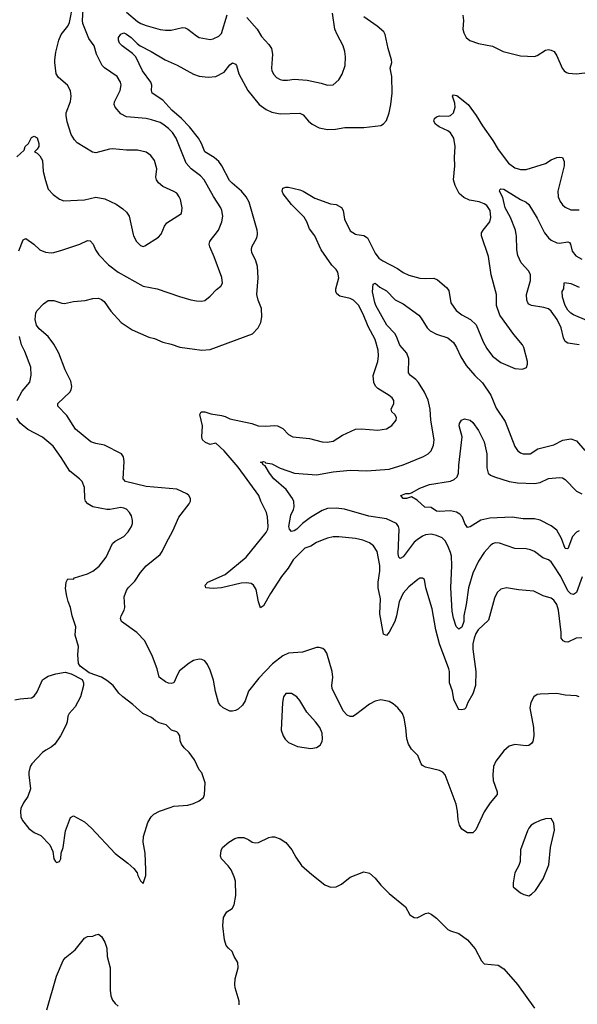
# Model space of a CAD drawing. Header units: inches. Extents: x 1245430 to 1420861, y 606325 to 671315.
# Tile 29 of 256: x 1262286 to 1266277, y 654488 to 661537. Entities that reach past the tile are written whole.
import ezdxf

# ---------------------------------------------------------------- set-up
doc = ezdxf.new("R2010")
doc.units = ezdxf.units.IN
doc.header["$MEASUREMENT"] = 0
doc.layers.add('B2665', color=7, linetype='Continuous')
doc.layers.add('B2666', color=7, linetype='Continuous')

msp = doc.modelspace()

# ---------------------------------------------------------------- linework, layer by layer
at = {"layer": 'B2665', "color": 5}
for points, elevation in [([(1262278.3, 659881.7), (1262310, 659961), (1262329.6, 659970.4), (1262387.3, 659930), (1262428.9, 659888.9), (1262470, 659873.7), (1262510, 659869), (1262530.4, 659870.4), (1262586.4, 659886.4), (1262715.3, 659930), (1262770, 659955.5), (1262790, 659952.7), (1262810.4, 659930), (1262828.7, 659890), (1262852.9, 659852.9), (1262921.4, 659781.4), (1262990.1, 659730.1), (1263170, 659629), (1263270, 659610.3), (1263430, 659554.6), (1263510, 659530.4), (1263550, 659523.7), (1263590, 659522), (1263610, 659527), (1263650, 659557.1), (1263693.7, 659606.3), (1263724.2, 659630), (1263736.8, 659650), (1263732.5, 659692.5), (1263678.6, 659838.6), (1263645.4, 659910), (1263642.6, 659930), (1263646.9, 659950), (1263655.7, 659964.3), (1263684.2, 660000)], 1140), ([(1266290, 656689.5), (1266270, 656696.9), (1266190, 656701.7), (1266130, 656713.1), (1266010, 656709.7), (1265990, 656706.3), (1265965.5, 656690), (1265943.1, 656650), (1265937, 656610), (1265962.2, 656470), (1265965.4, 656410), (1265959.1, 656370), (1265950, 656355.1), (1265930, 656342.2), (1265910, 656339.2), (1265830, 656348.5), (1265790, 656336.9), (1265750, 656303), (1265694.9, 656230), (1265677.7, 656190), (1265671.4, 656130), (1265674.7, 656090), (1265702.4, 656010), (1265702.8, 655990), (1265653.8, 655930), (1265610, 655866.3), (1265550, 655737), (1265530, 655716.2), (1265490, 655716.9), (1265450, 655741.6), (1265434.5, 655770), (1265423.5, 655810), (1265420.4, 655870), (1265410, 655921.2), (1265331.5, 656131.5), (1265314, 656150), (1265290, 656163), (1265190, 656186.6), (1265170, 656197.4), (1265159.1, 656210), (1265136, 656270), (1265090, 656315.6), (1265068.3, 656350), (1265057.3, 656390), (1265050, 656468.7), (1265037.8, 656537.8), (1265025.1, 656570), (1264991.6, 656611.6), (1264959.4, 656639.4), (1264930, 656656.4), (1264870, 656667.8), (1264830, 656658), (1264790, 656636.1), (1264690, 656560.4), (1264670, 656549.7), (1264650, 656548.2), (1264630, 656558.9), (1264600.4, 656590), (1264522.4, 656750), (1264519.8, 656770), (1264526.8, 656830), (1264523.1, 656870), (1264483.1, 657003.1), (1264470, 657024.5), (1264455.6, 657035.6), (1264430, 657042.6), (1264410, 657041.7), (1264310, 657008.7), (1264210, 657001), (1264170, 656983.1), (1264094.9, 656925.1), (1263997.7, 656822.3), (1263924.3, 656730), (1263899.7, 656660.3), (1263879.5, 656630), (1263850, 656602.4), (1263830, 656591.5), (1263810, 656586.3), (1263790, 656588), (1263741.6, 656610), (1263719.7, 656630), (1263708.7, 656648.7), (1263687.5, 656727.5), (1263672.2, 656810), (1263650, 656879.5), (1263630, 656920.9), (1263610, 656947), (1263590, 656956.9), (1263570, 656959.7), (1263530, 656949.7), (1263498.4, 656930), (1263430, 656875.1), (1263414.4, 656850), (1263389.2, 656790.8), (1263370, 656785), (1263350, 656787.6), (1263330, 656796.5), (1263283.1, 656830), (1263268.9, 656888.9), (1263237.2, 656977.2), (1263181.3, 657090), (1263124.7, 657150), (1263015.1, 657230), (1263008.2, 657250), (1263011.3, 657270), (1263034.3, 657310), (1263037.4, 657330), (1263034.5, 657405.5), (1263049.6, 657450), (1263062.9, 657470), (1263110, 657518.7), (1263150, 657580.4), (1263190, 657626.7), (1263290, 657708.5), (1263306.3, 657730), (1263333.6, 657790), (1263382.8, 657877.2), (1263424.2, 657975.8), (1263499.6, 658070), (1263507.3, 658090), (1263507.3, 658110), (1263496.2, 658130), (1263482, 658142), (1263410, 658176.4), (1263190, 658194.8), (1263043.7, 658230), (1263025.4, 658250), (1263034.1, 658374.1), (1263028.5, 658408.5), (1263013.6, 658430), (1262892.3, 658490), (1262830, 658502.2), (1262795.5, 658515.5), (1262685.5, 658605.5), (1262623.5, 658703.5), (1262559.6, 658770), (1262559.5, 658790), (1262643.6, 658870), (1262653.4, 658886.6), (1262658.9, 658910), (1262652.1, 658950), (1262610.6, 659030), (1262565.8, 659150), (1262530, 659215.1), (1262489.8, 659270), (1262425, 659325), (1262406.8, 659350), (1262395.4, 659390), (1262401.5, 659438.5), (1262410, 659454.4), (1262457, 659503), (1262490, 659526.4), (1262530, 659526.7), (1262586.5, 659506.5), (1262606.1, 659506.1), (1262670, 659519), (1262753.5, 659526.5), (1262810, 659540.3), (1262850, 659542.8), (1262870, 659534.8), (1262890, 659518.8), (1262937.6, 659450), (1263012.7, 659370), (1263090, 659316), (1263210, 659264.9), (1263250, 659253.7), (1263309.1, 659229.1), (1263370, 659214.9), (1263432.8, 659192.8), (1263590, 659170.3), (1263650, 659174.9), (1263951, 659289), (1263993.2, 659330), (1264012.3, 659370), (1264019.5, 659410), (1264015.6, 659470), (1263993.6, 659530), (1263984.2, 659570), (1263993, 659690), (1263988, 659770), (1263976.4, 659810), (1263947.2, 659870), (1263944.4, 659890), (1263948.3, 659910), (1263983.6, 659976.4), (1263987.2, 660000)], 1120), ([(1263097.3, 660000), (1263099.3, 659990), (1263121.6, 659950), (1263150, 659920.5), (1263170, 659913.4), (1263182.5, 659917.5), (1263280.2, 659979.8), (1263295.7, 660000)], 1160), ([(1266310, 657111.2), (1266269.4, 657110.6), (1266210, 657080.4), (1266190, 657082.2), (1266174.8, 657090), (1266161.8, 657110), (1266160.8, 657150), (1266141.2, 657310), (1266130.8, 657350), (1266110, 657381.1), (1266090, 657395.1), (1266033.2, 657413.2), (1265966.4, 657446.4), (1265856.3, 657456.3), (1265770, 657469.7), (1265730, 657459.7), (1265704.3, 657435.7), (1265683.4, 657396.6), (1265641.2, 657238.8), (1265568.4, 657170), (1265550, 657142), (1265537.6, 657110), (1265529.5, 657070), (1265528.9, 657030), (1265550.1, 656870), (1265549.3, 656770.7), (1265530.3, 656710), (1265494.4, 656650), (1265478, 656610), (1265470, 656600.9), (1265450, 656597), (1265430, 656599.3), (1265425.1, 656605.1), (1265393.3, 656670), (1265383.2, 656730), (1265362.5, 656790), (1265362.4, 656870), (1265358.5, 656890), (1265291.4, 657070), (1265265, 657170), (1265238.4, 657318.4), (1265191.6, 657470), (1265184, 657530), (1265170, 657539.3), (1265150, 657538), (1265136, 657530), (1265070, 657478), (1265030, 657432.4), (1265001, 657370), (1264983.9, 657270), (1264971.3, 657230), (1264930, 657151.5), (1264910, 657129.6), (1264890, 657139), (1264864.1, 657284.1), (1264868.1, 657390), (1264850.6, 657470), (1264851.9, 657510), (1264863.9, 657590), (1264862.3, 657630), (1264844.7, 657730), (1264818.9, 657770), (1264790, 657791.1), (1264741.2, 657810), (1264690, 657822), (1264570, 657835.8), (1264530, 657834.3), (1264490, 657826.3), (1264450, 657811.1), (1264410, 657794), (1264370, 657768), (1264327.3, 657752.7), (1264242, 657670), (1264206.2, 657610), (1264159.6, 657550), (1264080.2, 657430), (1264030, 657341.6), (1264010, 657327), (1263994, 657370), (1263977.3, 657457.3), (1263959.3, 657490), (1263941.9, 657501.9), (1263910, 657506.5), (1263870, 657504), (1263730, 657469.9), (1263670, 657465.1), (1263618.4, 657470), (1263612.4, 657490), (1263631.2, 657510), (1263755.9, 657564.1), (1263906.6, 657690), (1264050, 657865.7), (1264062.7, 657890), (1264064.2, 657910), (1264058.9, 657978.9), (1264052.1, 658010), (1264011.2, 658090), (1263998.3, 658130), (1263850, 658333.3), (1263750, 658449.8), (1263690, 658506), (1263650, 658496.5), (1263615.8, 658510), (1263594, 658530), (1263589.4, 658550), (1263594, 658630), (1263575.6, 658710), (1263585.2, 658730), (1263610, 658729), (1263654.8, 658714.8), (1263730, 658704.3), (1263756.5, 658696.5), (1263790, 658678.9), (1263946.7, 658646.7), (1263992, 658630), (1264047.7, 658627.7), (1264110, 658632.8), (1264130, 658629), (1264168.4, 658610), (1264210, 658568.4), (1264241, 658550), (1264359, 658539), (1264450, 658515.3), (1264487, 658513), (1264530, 658518.7), (1264596.8, 658563.2), (1264690, 658606), (1264730, 658608.4), (1264850, 658598), (1264910, 658608.7), (1264950, 658632.7), (1264980.5, 658670), (1264983, 658690), (1264971.3, 658710), (1264949.8, 658729.8), (1264943.9, 658750), (1264964.4, 658790), (1264964.7, 658810), (1264951.3, 658830), (1264930, 658846.3), (1264850, 658895.6), (1264833.1, 658913.1), (1264820.6, 658940.6), (1264814.7, 658990), (1264848.2, 659090), (1264852.8, 659130), (1264851, 659170), (1264830, 659246.6), (1264780, 659340), (1264745, 659430), (1264710, 659493.5), (1264675.4, 659530), (1264650, 659541.6), (1264577.6, 659557.6), (1264554.5, 659574.5), (1264548.5, 659590), (1264548.7, 659610), (1264569.8, 659690), (1264561.8, 659730), (1264550, 659749.7), (1264520, 659780), (1264444, 659890), (1264397.6, 659990), (1264390, 660000)], 1080), ([(1264699.3, 660000), (1264750, 659991.2), (1264775.5, 659975.5), (1264830, 659866.7), (1264857, 659830), (1264884.4, 659810), (1264990, 659756.5), (1265030, 659727.4), (1265070, 659707.6), (1265150, 659687.4), (1265190, 659684), (1265250, 659686.5), (1265275.6, 659675.6), (1265340, 659620), (1265357.6, 659597.6), (1265371.7, 659510), (1265410, 659454), (1265450, 659423.1), (1265511.9, 659391.9), (1265552, 659352), (1265602.8, 659230), (1265630, 659182.4), (1265670, 659128.7), (1265730, 659082), (1265830, 659039.1), (1265884.7, 659035.3), (1265912.7, 659047.3), (1265921.2, 659070), (1265919.3, 659090), (1265894.5, 659190), (1265884.5, 659210), (1265823, 659283), (1265722.7, 659422.7), (1265697.7, 659490), (1265697.6, 659570), (1265660.9, 659710), (1265642.2, 659842.2), (1265591.1, 659990), (1265591.2, 660000)], 1080), ([(1266290, 659209.7), (1266210, 659221.2), (1266190, 659234), (1266179.1, 659259.1), (1266161, 659330), (1266132.2, 659390), (1266090, 659449.7), (1266070, 659467.2), (1266037.8, 659477.8), (1265950, 659490.9), (1265930, 659499.7), (1265922, 659510), (1265915.3, 659530), (1265913.6, 659570), (1265941.5, 659670), (1265941.5, 659710), (1265930, 659736), (1265876.1, 659796.1), (1265851.1, 659850), (1265843.8, 659890), (1265841, 659990), (1265839.2, 660000)], 1060), ([(1266051, 660000), (1266070, 659976), (1266090, 659959), (1266130, 659939.4), (1266150, 659937), (1266210, 659947.6), (1266221.2, 659941.2), (1266229.2, 659929.2), (1266239.5, 659879.5), (1266266.7, 659846.7), (1266310, 659822.3)], 1060), ([(1266312.3, 657547.7), (1266270, 657435.6), (1266250, 657421.8), (1266230, 657426.2), (1266210, 657447.8), (1266159, 657550), (1266110, 657628.3), (1266090, 657655.8), (1266070, 657669.7), (1266030, 657684.2), (1265970, 657729.6), (1265942.3, 657742.3), (1265910, 657749.6), (1265830, 657751.3), (1265719, 657790), (1265690, 657792.1), (1265670, 657784), (1265652.2, 657770), (1265610, 657723.5), (1265570, 657660.5), (1265530, 657574.7), (1265498.5, 657470), (1265481.4, 657350), (1265463.9, 657270), (1265464, 657230), (1265450, 657188), (1265430, 657173.3), (1265410, 657192), (1265390, 657252.7), (1265382.1, 657302.1), (1265371.5, 657470), (1265379.4, 657630), (1265376.6, 657696.6), (1265370, 657723.6), (1265349.8, 657770), (1265330, 657806.3), (1265310, 657827.1), (1265270, 657845.6), (1265230, 657853.6), (1265190, 657848.7), (1265170, 657839.8), (1265130, 657814.6), (1265110, 657796.1), (1265030, 657691), (1265010, 657679.7), (1264998.9, 657690), (1264993.5, 657713.5), (1265002.3, 657890), (1264998.2, 657910), (1264982, 657930), (1264910, 657962.6), (1264783.6, 657983.6), (1264610, 658032.8), (1264550, 658041.3), (1264490, 658036.7), (1264450, 658024.3), (1264366, 657974), (1264309.6, 657930.4), (1264270, 657889.9), (1264250, 657877.8), (1264230, 657873.3), (1264215.8, 657890), (1264213.1, 657910), (1264225.8, 657990), (1264246.6, 658030), (1264250.6, 658050), (1264247.3, 658087.3), (1264238.6, 658110), (1264193.6, 658173.6), (1264103.5, 658250), (1264073, 658290), (1264042.7, 658342.7), (1264029, 658350), (1264023.1, 658363.1), (1264009.3, 658370), (1264030, 658374), (1264042, 658370), (1264044.7, 658364.7), (1264090, 658357.3), (1264150, 658327.3), (1264252, 658290), (1264410, 658277.8), (1264530, 658299.7), (1264650, 658311.2), (1264770, 658306.7), (1264930, 658318.6), (1265030, 658351.1), (1265176, 658410), (1265210, 658428.5), (1265231.3, 658450), (1265248.3, 658490), (1265252.1, 658530), (1265228.9, 658670), (1265222.8, 658750), (1265210, 658812.3), (1265183.5, 658870), (1265139.9, 658939.9), (1265121.6, 658961.6), (1265083, 658990), (1265068.3, 659008.3), (1265070.6, 659110), (1265056.8, 659150), (1265007.1, 659207.1), (1264982.3, 659270), (1264969.9, 659289.9), (1264913.5, 659350), (1264835.9, 659490), (1264826.8, 659513.2), (1264812, 659588), (1264815.3, 659644.7), (1264829.5, 659650.5), (1264862.3, 659622.3), (1264910, 659596.1), (1264972.6, 659532.6), (1265030, 659503.9), (1265142, 659422), (1265160.1, 659400.1), (1265202.7, 659330), (1265223.2, 659310), (1265270, 659284.8), (1265350, 659258.5), (1265390, 659224.9), (1265411.2, 659191.2), (1265442.3, 659122.3), (1265480.9, 659060.9), (1265544.4, 658990), (1265598.3, 658938.3), (1265657.4, 658850), (1265696.3, 658756.3), (1265760.2, 658660.2), (1265830, 658480.7), (1265850, 658453.4), (1265870, 658437.1), (1265890, 658428.8), (1265939, 658430), (1265994.9, 658465.1), (1266110, 658494), (1266173.2, 658526.8), (1266230, 658536.9), (1266270, 658522), (1266330, 658453)], 1060), ([(1266344.7, 659384.7), (1266250, 659424.2), (1266230, 659436.9), (1266210, 659458), (1266189.8, 659490), (1266171.8, 659550), (1266169.4, 659590), (1266179.5, 659610), (1266182, 659650), (1266185.6, 659654.4), (1266230, 659647.4), (1266290, 659621.7)], 1040), ([(1262268.4, 658810), (1262303.4, 658876.6), (1262357.1, 658942.9), (1262368.5, 658991.5), (1262364.2, 659050), (1262322.1, 659162.1), (1262298, 659210), (1262283.9, 659270)], 1140), ([(1262250, 656668), (1262290, 656676.4), (1262370, 656681.6), (1262390, 656694.9), (1262410, 656724.9), (1262449.7, 656810.3), (1262470, 656826), (1262490, 656837.1), (1262544.9, 656855.1), (1262610, 656866), (1262654.6, 656854.6), (1262732.5, 656812.5), (1262742, 656790), (1262741.6, 656770), (1262720.5, 656690), (1262681.6, 656618.4), (1262639.1, 656570), (1262630.5, 656550), (1262626, 656510), (1262618.4, 656490), (1262578, 656410), (1262537.3, 656350), (1262511.8, 656328.2), (1262471.7, 656308.3), (1262450, 656291.8), (1262373.4, 656210), (1262361.6, 656190), (1262350.5, 656150), (1262350.5, 656130), (1262362, 656030), (1262344.9, 655975.1), (1262313.4, 655930), (1262294.8, 655890), (1262290.6, 655869.4), (1262294, 655830), (1262305.1, 655805.1), (1262350, 655747.7), (1262390, 655717.3), (1262436.1, 655696.1), (1262501, 655630), (1262523.5, 655583.5), (1262531, 655530), (1262541, 655510), (1262550, 655502.8), (1262570, 655511.3), (1262581.2, 655530), (1262582, 655570), (1262596, 655610), (1262612.7, 655730), (1262650, 655824.7), (1262670, 655838), (1262750, 655795.5), (1262799.1, 655750), (1262968.6, 655568.6), (1263059.9, 655499.9), (1263101.4, 655461.4), (1263126, 655430), (1263131, 655410), (1263150, 655372), (1263170, 655354), (1263189, 655410), (1263189.2, 655450), (1263182.9, 655570), (1263169.6, 655650), (1263171.1, 655690), (1263203.5, 655790), (1263225.6, 655830), (1263246, 655850), (1263285.2, 655870), (1263362.2, 655897.8), (1263390, 655905.7), (1263490, 655913), (1263530, 655924.9), (1263570, 655944), (1263602, 655970), (1263608.7, 655990), (1263612.9, 656072.9), (1263590, 656146), (1263570, 656166), (1263538, 656238), (1263499, 656290), (1263463.3, 656323.3), (1263442.7, 656350), (1263434.8, 656374.8), (1263431.6, 656410), (1263419.3, 656430), (1263410, 656438), (1263371.9, 656451.9), (1263333.2, 656490), (1263283.1, 656503.1), (1263256.6, 656516.6), (1263230, 656541.1), (1263166.6, 656570), (1263094.3, 656634.3), (1263022.7, 656690), (1262995.6, 656715.6), (1262954.5, 656770), (1262910, 656807.3), (1262870, 656829.6), (1262781.7, 656861.7), (1262719, 656910), (1262707, 656927), (1262702.7, 656990), (1262706, 657050), (1262683.6, 657130), (1262687, 657190), (1262662, 657270), (1262649.6, 657329.6), (1262631.9, 657371.9), (1262622, 657410), (1262614, 657466), (1262618, 657510), (1262630, 657534), (1262670, 657532), (1262679, 657541), (1262770, 657570.2), (1262810, 657590.2), (1262854.9, 657625.1), (1262904.7, 657690), (1262950, 657786), (1262970, 657803.7), (1263030, 657836.4), (1263061.6, 657870), (1263086, 657910), (1263093, 657930), (1263093, 657953), (1263086.2, 657986.2), (1263072.3, 658010), (1263050, 658032), (1263030, 658039.5), (1263010, 658044.5), (1262930.3, 658029.7), (1262910, 658031.3), (1262810, 658049.8), (1262773.3, 658070), (1262757.7, 658090), (1262750.9, 658110), (1262748.3, 658188.3), (1262731.8, 658230), (1262714.5, 658250), (1262644.6, 658304.6), (1262582.6, 658402.6), (1262524, 658484), (1262450, 658548), (1262342.7, 658602.7), (1262289.8, 658649.8), (1262265.2, 658685.2)], 1140), ([(1266290, 657877.5), (1266270, 657868.9), (1266243.3, 657836.7), (1266210, 657749.7), (1266190, 657751.3), (1266162.6, 657822.6), (1266130, 657882.2), (1266090, 657914), (1266010, 657955), (1265970, 657963.9), (1265890, 657962.6), (1265810, 657975.4), (1265650, 657968.4), (1265586.4, 657953.6), (1265510, 657906.6), (1265490, 657902.7), (1265471.8, 657930), (1265454.9, 657974.9), (1265436.5, 657996.5), (1265411.7, 658011.7), (1265370, 658022), (1265290, 658015.6), (1265270, 658019.5), (1265230, 658046), (1265186.7, 658046.7), (1265130, 658097.2), (1265090, 658122), (1265054, 658110), (1265030, 658109.7), (1265014, 658130), (1265050, 658146), (1265075.3, 658144.7), (1265090, 658150.4), (1265150, 658183.1), (1265219, 658210), (1265370, 658233.4), (1265395.6, 658244.4), (1265416.4, 658263.6), (1265426.6, 658290), (1265429, 658349), (1265453.6, 658550), (1265432.3, 658630), (1265432.7, 658647.3), (1265448.7, 658670), (1265470, 658678.8), (1265510, 658671), (1265530, 658654), (1265570, 658596.3), (1265610, 658514), (1265628.9, 658430), (1265629.2, 658329.2), (1265639.6, 658290), (1265656.2, 658276.2), (1265683.3, 658263.4), (1265789.8, 658230.2), (1265850, 658220.5), (1265970, 658216.8), (1266010, 658224.3), (1266070, 658251.8), (1266150, 658259.7), (1266170, 658257.6), (1266190, 658244.2), (1266270, 658160.9), (1266310, 658141.6)], 1040), ([(1263855.9, 654484.1), (1263857, 654510), (1263826.9, 654606.9), (1263824.7, 654630), (1263828, 654670), (1263849.5, 654750), (1263846.6, 654786.6), (1263820.9, 654830), (1263807.2, 654867.2), (1263779.3, 654890), (1263763.6, 654910), (1263751.6, 654950), (1263739.3, 655050), (1263745.2, 655110), (1263769.3, 655150), (1263805.6, 655174.4), (1263820.1, 655199.9), (1263832.6, 655267.4), (1263830.8, 655370), (1263821.8, 655401.8), (1263799.1, 655450), (1263778.6, 655478.6), (1263729.6, 655530), (1263723.6, 655550), (1263727.6, 655590), (1263737.6, 655610), (1263782.4, 655650), (1263825.6, 655674.4), (1263850, 655682.9), (1263890, 655682.2), (1263926.4, 655666.4), (1263950, 655650.3), (1263970, 655644.2), (1263993.8, 655646.2), (1264070, 655683.1), (1264090, 655688.4), (1264110, 655686.7), (1264150, 655672.2), (1264190, 655646), (1264234.3, 655594.3), (1264262.4, 655542.4), (1264303.2, 655483.2), (1264376.7, 655416.7), (1264470, 655344.9), (1264510, 655327), (1264550, 655328.4), (1264590, 655347.7), (1264650, 655399.1), (1264750, 655436), (1264790, 655426.8), (1264830, 655390.7), (1264870, 655342), (1264930, 655282.8), (1265046, 655186), (1265078, 655130), (1265110, 655110.8), (1265130, 655106.8), (1265190, 655138.8), (1265210, 655142.8), (1265230, 655134.8), (1265270, 655104), (1265350, 655024.9), (1265370, 655013.4), (1265430, 654995.5), (1265490, 654950.4), (1265545.5, 654885.5), (1265590, 654798.8), (1265610, 654778), (1265710, 654767.7), (1265750, 654742), (1265847.7, 654630), (1265970, 654460.7)], 1120), ([(1262480.3, 654450), (1262549.8, 654690.2), (1262596.9, 654803.1), (1262610, 654822), (1262681.7, 654878.3), (1262750, 654962.8), (1262770, 654974.8), (1262810, 654976), (1262830, 654986.8), (1262850, 654991), (1262870, 654974.8), (1262894.1, 654934.1), (1262908.7, 654890), (1262911.7, 654830), (1262933.4, 654750), (1262932.4, 654590), (1262937.1, 654550), (1262950, 654518.8), (1262970, 654494), (1262990, 654476.3)], 1120)]:
    msp.add_lwpolyline(points, dxfattribs=dict(at, elevation=elevation))
at = {"layer": 'B2665', "color": 5, "elevation": 1140}
for points in [[(1264230, 656713.2), (1264190, 656713.2), (1264173.4, 656690), (1264166.7, 656650), (1264157.1, 656450), (1264170.4, 656410), (1264186.3, 656386.3), (1264210, 656363.8), (1264274.7, 656334.7), (1264370, 656319.5), (1264410, 656328), (1264435.6, 656344.4), (1264449.5, 656370.5), (1264454, 656390), (1264451.5, 656430), (1264433, 656470), (1264403.6, 656510), (1264340.1, 656580.1), (1264290, 656664), (1264270, 656689)], [(1266090, 655818), (1266050, 655815.3), (1266010, 655804), (1265970, 655786), (1265947.7, 655770), (1265930, 655749), (1265921.6, 655730), (1265870, 655594), (1265868, 655510), (1265858.4, 655481.6), (1265830.6, 655429.4), (1265816.9, 655356.9), (1265818, 655330), (1265870, 655286), (1265894.4, 655274.4), (1265930, 655266), (1265950, 655276), (1265976.6, 655303.4), (1266033, 655387), (1266072.8, 655487.2), (1266083.9, 655610), (1266114.5, 655734.5), (1266110, 655786)]]:
    msp.add_lwpolyline(points, close=True, dxfattribs=at)
at = {"layer": 'B2666', "color": 5}
for points, elevation in [([(1263295.7, 660000), (1263297.6, 660002.4), (1263321.3, 660058.7), (1263338.3, 660081.7), (1263444, 660150), (1263449.5, 660190), (1263436.9, 660250), (1263427.6, 660270), (1263410, 660294), (1263390, 660307.3), (1263310, 660343.6), (1263278.4, 660370), (1263266, 660390), (1263260.5, 660410), (1263266.6, 660470), (1263249.8, 660529.8), (1263224.4, 660564.4), (1263190, 660588.3), (1263130, 660602.7), (1263050, 660602.6), (1262950, 660612.8), (1262928.9, 660611.1), (1262830, 660583.7), (1262807.7, 660587.7), (1262696.1, 660656.1), (1262677.4, 660677.4), (1262655.2, 660715.2), (1262626.5, 660806.5), (1262618, 660850), (1262619.3, 660870), (1262650, 660952), (1262654.7, 660990), (1262650, 661028.7), (1262628, 661068), (1262562.4, 661122.4), (1262546.6, 661150), (1262536.2, 661230), (1262537.6, 661250), (1262545.4, 661305.4), (1262565.1, 661390), (1262583, 661430), (1262630, 661490.3), (1262642.7, 661517.3), (1262668.1, 661650)], 1160), ([(1263684.2, 660000), (1263708.3, 660030), (1263731.8, 660090), (1263738.7, 660130), (1263732.6, 660170), (1263724.4, 660190), (1263671.9, 660271.9), (1263606.2, 660390), (1263578.7, 660418.7), (1263513.5, 660470), (1263478, 660510), (1263405.3, 660690), (1263378.2, 660730), (1263350, 660758.7), (1263311.2, 660790), (1263290, 660801.4), (1263230, 660820.3), (1263190, 660828.7), (1263050, 660840.4), (1263010, 660863.5), (1262969.7, 660910), (1262962.6, 660930), (1262964.4, 660950), (1263005.1, 661030), (1263011.2, 661070), (1263008, 661090), (1262982.9, 661130), (1262891.9, 661191.9), (1262876.3, 661210), (1262834.7, 661290), (1262818.4, 661350), (1262781.2, 661401.2), (1262738, 661510), (1262734, 661530), (1262738.8, 661610)], 1140), ([(1263050, 661590.2), (1263130, 661524.7), (1263152.4, 661510), (1263190, 661494.4), (1263290, 661466.5), (1263330, 661460.9), (1263370, 661461.7), (1263450, 661480.3), (1263470, 661478.4), (1263490.2, 661470.2), (1263550, 661420.4), (1263570, 661410.4), (1263650, 661394.9), (1263670, 661399.3), (1263710, 661419.5), (1263730, 661437.1), (1263770, 661570.7)], 1140), ([(1263912, 661552), (1263985.5, 661470), (1264016.7, 661416.7), (1264070, 661359.1), (1264088.4, 661330), (1264094.9, 661290), (1264088.9, 661190), (1264091.5, 661171.5), (1264103.7, 661143.7), (1264123.5, 661123.5), (1264149.2, 661109.2), (1264170, 661103.6), (1264203, 661103), (1264250, 661110.2), (1264344.2, 661104.2), (1264443.7, 661083.7), (1264490, 661068), (1264529.3, 661070.7), (1264570, 661106), (1264593.3, 661146.7), (1264615.6, 661210), (1264617.6, 661270), (1264613.6, 661310), (1264601.6, 661350), (1264556.9, 661430), (1264541, 661470), (1264524.2, 661584.2)], 1140), ([(1263987.2, 660000), (1263988.7, 660010), (1263986.4, 660030), (1263928.2, 660230), (1263905.5, 660270), (1263874.4, 660310), (1263805.8, 660365.8), (1263786.9, 660386.9), (1263733.2, 660490), (1263710, 660521.8), (1263678.7, 660550), (1263611.4, 660591.4), (1263587.2, 660650), (1263564.9, 660690), (1263500.5, 660770), (1263442.8, 660830), (1263373.6, 660890), (1263310, 660961.1), (1263234, 661010), (1263228.7, 661030), (1263230.7, 661069.3), (1263223.2, 661090), (1263164, 661170), (1263116.5, 661270), (1263093.9, 661293.9), (1263018.7, 661350), (1263000.3, 661370), (1262993.3, 661390), (1262993.7, 661410), (1263010, 661434.3), (1263030, 661442.3), (1263050, 661434.3), (1263082.9, 661410), (1263125.7, 661365.7), (1263149.1, 661349.1), (1263227.4, 661310), (1263327, 661250), (1263411.8, 661211.8), (1263530, 661148), (1263570, 661133.8), (1263634.9, 661125.1), (1263690, 661130.3), (1263750, 661160.9), (1263790, 661213.7), (1263810, 661228.5), (1263830, 661219.5), (1263836.9, 661210), (1263855.3, 661150), (1263918.3, 661030), (1263999.5, 660930), (1264050, 660892.9), (1264090, 660874.9), (1264150, 660863.5), (1264290, 660868.8), (1264315.5, 660855.5), (1264354, 660810), (1264378, 660790), (1264430, 660763.6), (1264490, 660751.7), (1264546.6, 660753.4), (1264614, 660766), (1264750, 660766), (1264870, 660780.5), (1264890, 660790.7), (1264910, 660816), (1264929.7, 660870.3), (1264941.1, 660930), (1264952.1, 661010), (1264948.4, 661130), (1264937.4, 661190), (1264949.5, 661230), (1264947, 661250), (1264922, 661330), (1264902, 661430), (1264891, 661450), (1264844.7, 661490), (1264750, 661557.3)], 1120), ([(1265458.6, 661570), (1265462.6, 661530), (1265458, 661470), (1265464, 661444), (1265481.7, 661410), (1265508, 661388), (1265570, 661366.4), (1265670, 661348), (1265746.8, 661310), (1265870, 661278), (1265970, 661274), (1265990, 661281.3), (1266050, 661318.7), (1266070, 661323.7), (1266090, 661319.5), (1266110.4, 661310), (1266130, 661277.3), (1266168.8, 661188.8), (1266184, 661170), (1266199.5, 661159.5), (1266214, 661154), (1266270, 661150.3), (1266370, 661161.1)], 1120), ([(1265591.2, 660000), (1265591.3, 660010), (1265602.4, 660030), (1265651.2, 660090), (1265658, 660122), (1265654.2, 660170), (1265630, 660206), (1265610, 660219.7), (1265574.1, 660234.1), (1265504.6, 660244.6), (1265463.9, 660263.9), (1265432.3, 660292.3), (1265401.7, 660350), (1265390.9, 660390), (1265401.1, 660490), (1265399, 660550), (1265403.5, 660630), (1265393.7, 660690), (1265370, 660726.2), (1265350, 660741.6), (1265288.7, 660770), (1265261.4, 660790), (1265249.8, 660810), (1265255.8, 660830), (1265270, 660842.3), (1265290.9, 660849.1), (1265352.7, 660847.3), (1265370, 660852.2), (1265389.9, 660870.1), (1265402.1, 660910), (1265399.8, 660939.8), (1265383.5, 660990), (1265390, 660999.5), (1265414, 660994), (1265496.9, 660930), (1265553.6, 660850), (1265597.3, 660777.3), (1265672.8, 660672.8), (1265710, 660608), (1265784.6, 660510), (1265830, 660476.9), (1265870, 660463.6), (1265910, 660464.9), (1266050, 660507.8), (1266090, 660532.9), (1266130, 660550.3), (1266150, 660553.7), (1266170, 660550.3), (1266182.9, 660522.9), (1266182.7, 660490), (1266137.6, 660310), (1266140.2, 660270), (1266155, 660235), (1266171.1, 660211.1), (1266190, 660193.7), (1266230, 660176.9), (1266290, 660175.9)], 1080), ([(1262265.8, 660554.2), (1262317.2, 660602.8), (1262324, 660630), (1262349, 660651), (1262370, 660694), (1262390, 660702), (1262410.9, 660690.9), (1262422, 660650), (1262422, 660630), (1262410.9, 660609.1), (1262392, 660590), (1262410, 660581), (1262430, 660562.8), (1262448.4, 660530), (1262454.4, 660450), (1262470, 660384.7), (1262490, 660324.7), (1262525.1, 660285.1), (1262570, 660252.7), (1262600.7, 660240.7), (1262748.5, 660248.5), (1262830, 660267), (1262893.9, 660253.9), (1262975.5, 660215.5), (1263023.9, 660183.9), (1263050, 660158.8), (1263070, 660131), (1263097.3, 660000)], 1160), ([(1264390, 660000), (1264359.8, 660039.8), (1264341.2, 660090), (1264322.8, 660122.8), (1264230, 660213.8), (1264171.8, 660290), (1264163.7, 660310), (1264169.6, 660330.4), (1264190, 660338), (1264210, 660337.6), (1264290, 660319.6), (1264314.4, 660310), (1264398.7, 660258.7), (1264510, 660217.8), (1264550, 660213.8), (1264590, 660191.4), (1264600.6, 660170), (1264610, 660108.2), (1264650, 660025.8), (1264690, 660001.6), (1264699.3, 660000)], 1080), ([(1265839.2, 660000), (1265833.8, 660030), (1265799.9, 660119.9), (1265761.1, 660190), (1265744.2, 660264.2), (1265720.9, 660310), (1265721.5, 660318.5), (1265730, 660326), (1265750, 660323.1), (1265770, 660312.9), (1265870, 660248.9), (1265911.5, 660231.5), (1265930, 660214.9), (1265990, 660117.3), (1266043, 660010), (1266051, 660000)], 1060)]:
    msp.add_lwpolyline(points, dxfattribs=dict(at, elevation=elevation))

doc.saveas('drawing.dxf')
